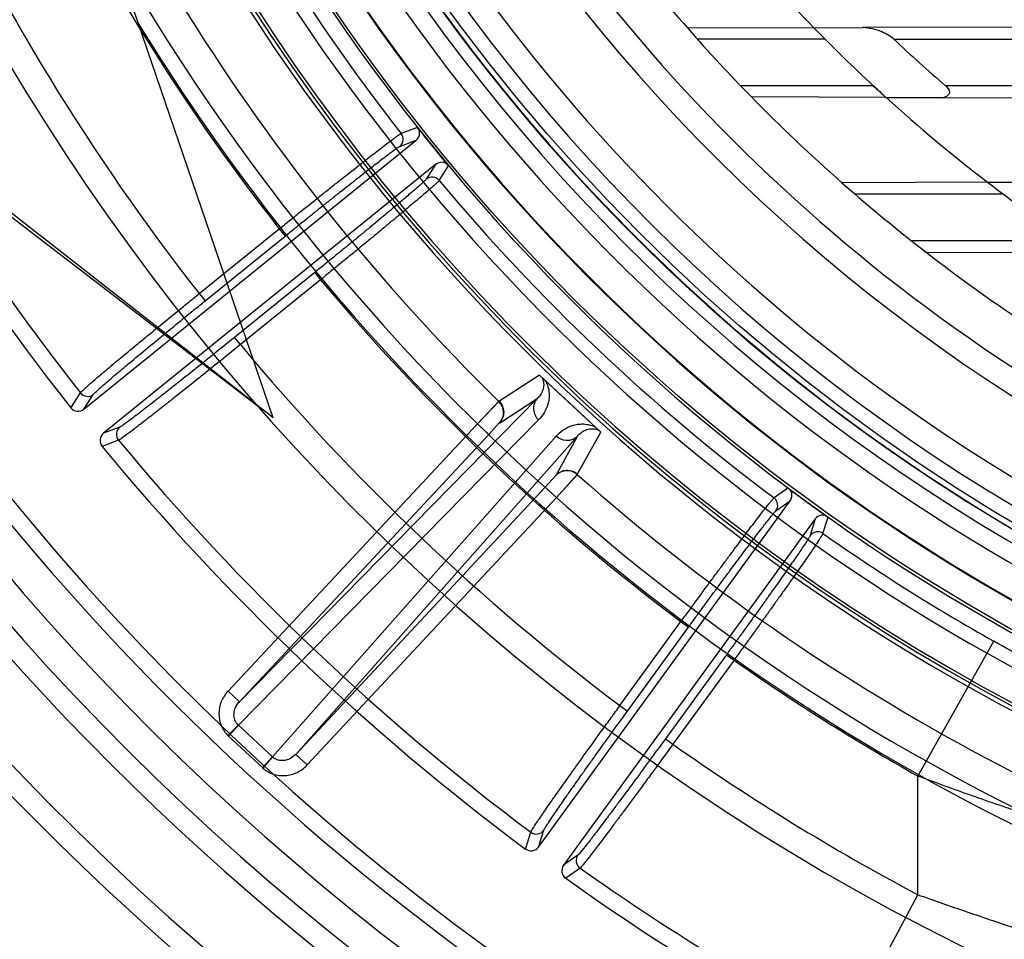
# Model space of a CAD drawing. Header units: millimetres. Extents: x 0 to 297, y 0 to 210.
# Tile 9 of 256: x 144.419 to 144.641, y 90.61 to 90.817. Entities that reach past the tile are written whole.
import ezdxf

# ---------------------------------------------------------------- set-up
doc = ezdxf.new("R2010")
doc.units = ezdxf.units.MM
doc.header["$LTSCALE"] = 16.335
doc.layers.get('0').update_dxf_attribs({"linetype": 'CONTINUOUS'})
for name, color, linetype in [('01_GLOBAL', 7, 'CONTINUOUS'), ('INTFCLR_144815', 7, 'CONTINUOUS'), ('INTFCLR_72935', 7, 'CONTINUOUS')]:
    doc.layers.add(name, color=color, linetype=linetype)

msp = doc.modelspace()

# ---------------------------------------------------------------- linework, layer by layer
at = {"color": 7, "linetype": 'Continuous'}
msp.add_circle((145.8748034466, 92.1344639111), 2.66, dxfattribs=at)
at = {"color": 9, "linetype": 'Continuous'}
msp.add_arc((145.8748034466, 92.1344639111), 2.6259090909, 182.9674534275, 267.0325465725, dxfattribs=at)
at = {"layer": '01_GLOBAL', "color": 7, "linetype": 'Continuous'}
msp.add_circle((145.8748034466, 92.1344639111), 2.695, dxfattribs=at)
at = {"layer": 'INTFCLR_144815', "color": 6, "linetype": 'Continuous'}
for p, q in [((144.4759151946, 90.727499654), (144.4413174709, 90.8287682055)), ((144.3857626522, 90.7966936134), (144.4721979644, 90.73040850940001)), ((144.4759151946, 90.727499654), (144.3867578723, 90.79726820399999)), ((144.508851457, 90.7925554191), (144.50844793, 90.7931089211)), ((144.4332022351, 90.7294754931), (144.5081980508, 90.7902059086)), ((144.5126032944, 90.7847658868), (144.4375963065, 90.7240264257)), ((144.5150373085, 90.784916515), (144.5154947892, 90.78440670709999)), ((144.5926805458, 90.71123584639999), (144.5921475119, 90.71166604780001)), ((144.5358315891, 90.6305831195), (144.5926575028, 90.70879727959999)), ((144.598320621, 90.704682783), (144.541487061, 90.6264580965)), ((144.6006327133, 90.70545824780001), (144.6012065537, 90.7050842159))]:
    msp.add_line(p, q, dxfattribs=at)
at = {"layer": 'INTFCLR_144815', "color": 9, "linetype": 'Continuous'}
for p, q in [((144.50844793, 90.7931089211), (144.5048285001, 90.7917500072)), ((144.5045003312, 90.7888232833), (144.5081980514, 90.7902059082)), ((144.5126032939, 90.7847658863), (144.5104820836, 90.7814364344)), ((144.5134130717, 90.7811489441), (144.515494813, 90.7844067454)), ((144.4592275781, 90.7555641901), (144.4773068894, 90.7702045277)), ((144.4773068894, 90.7702045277), (144.4786282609, 90.7685727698)), ((144.4605489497, 90.75393243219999), (144.4786282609, 90.7685727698)), ((144.4852949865, 90.7603400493), (144.4671998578, 90.74568690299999)), ((144.4852949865, 90.7603400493), (144.486616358, 90.7587082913)), ((144.486616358, 90.7587082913), (144.4685212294, 90.7440551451)), ((144.4592275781, 90.7555641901), (144.4605489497, 90.75393243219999)), ((144.4685212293, 90.7440551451), (144.4671998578, 90.74568690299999)), ((144.5360566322, 90.73716260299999), (144.5268839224, 90.7312088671)), ((144.4302337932, 90.72980296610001), (144.4323798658, 90.7331606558)), ((144.4332022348, 90.7294754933), (144.4353492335, 90.7328258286)), ((144.5355454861, 90.7318567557), (144.4682807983, 90.66340698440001)), ((144.5269935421, 90.72632547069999), (144.5355454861, 90.7318567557)), ((144.535840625, 90.7270414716), (144.4680728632, 90.65807976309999)), ((144.5245861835, 90.7237871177), (144.526977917, 90.72636659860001)), ((144.4413172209, 90.72542783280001), (144.4375963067, 90.7240264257)), ((144.522026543, 90.726174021), (144.4657211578, 90.6657938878)), ((144.522026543, 90.726174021), (144.5245861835, 90.7237871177)), ((144.5445840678, 90.7147032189), (144.5498834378, 90.7242688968)), ((144.4410239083, 90.72245789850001), (144.4372960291, 90.72105890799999)), ((144.4682807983, 90.66340698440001), (144.5245861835, 90.7237871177)), ((144.4757354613, 90.65093427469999), (144.5398019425, 90.7233474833)), ((144.4810352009, 90.6515133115), (144.5446260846, 90.72338896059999)), ((144.5446260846, 90.72338896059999), (144.539704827, 90.7144720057)), ((144.539704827, 90.7144720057), (144.5373405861, 90.7118934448)), ((144.5373405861, 90.7118934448), (144.4810352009, 90.6515133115)), ((144.5399002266, 90.70950654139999), (144.5373405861, 90.7118934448)), ((144.5921475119, 90.71166604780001), (144.5890031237, 90.70941666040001)), ((144.4835948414, 90.64912640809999), (144.5399002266, 90.70950654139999)), ((144.5894436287, 90.7065047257), (144.5926575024, 90.7087972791)), ((144.5983206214, 90.7046827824), (144.5971334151, 90.7009177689)), ((144.60003894, 90.7013986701), (144.6012065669, 90.7050842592)), ((144.5542177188, 90.66251848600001), (144.5679956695, 90.6814822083)), ((144.5559163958, 90.661284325), (144.5696943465, 90.6802480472)), ((144.5679956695, 90.6814822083), (144.5696943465, 90.6802480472)), ((144.6214636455, 90.64661794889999), (144.6385905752, 90.6770861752)), ((144.5782646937, 90.6740213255), (144.5644759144, 90.65504269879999)), ((144.5782646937, 90.6740213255), (144.5799633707, 90.6727871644)), ((144.5799633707, 90.6727871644), (144.5661745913, 90.6538085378)), ((144.4657211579, 90.6657938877), (144.4682807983, 90.66340698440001)), ((144.5542177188, 90.66251848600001), (144.5559163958, 90.661284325)), ((144.4656828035, 90.6557715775), (144.4680100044, 90.6581397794)), ((144.4680728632, 90.65807976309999), (144.4658083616, 90.6556513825)), ((144.4680728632, 90.65807976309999), (144.4680100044, 90.6581397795)), ((144.4757354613, 90.65093427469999), (144.4680728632, 90.65807976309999)), ((144.4734709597, 90.6485058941), (144.4658083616, 90.6556513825)), ((144.5644759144, 90.65504269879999), (144.5661745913, 90.6538085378)), ((144.4757354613, 90.65093427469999), (144.4734709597, 90.6485058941)), ((144.4735996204, 90.6483890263), (144.4757997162, 90.6508757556)), ((144.4757997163, 90.6508757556), (144.4757354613, 90.65093427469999)), ((144.4810352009, 90.6515133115), (144.4835948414, 90.64912640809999)), ((144.6214636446, 90.6198154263), (144.6214636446, 90.6466179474)), ((144.5328797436, 90.6301309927), (144.534083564, 90.6339295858)), ((144.5358315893, 90.6305831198), (144.5370382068, 90.6343748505)), ((144.5447185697, 90.6287749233), (144.5414870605, 90.62645809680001)), ((144.5452041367, 90.62583012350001), (144.5419652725, 90.62351382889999)), ((144.605092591, 90.5889344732), (144.6214636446, 90.6198154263))]:
    msp.add_line(p, q, dxfattribs=at)
at = {"layer": 'INTFCLR_144815', "color": 7, "linetype": 'Continuous'}
for p, q in [((144.5498833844, 90.72426883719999), (144.5360564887, 90.7371626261)), ((144.5429699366, 90.7307157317), (144.5360564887, 90.7371626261)), ((144.526968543, 90.73134992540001), (144.5220265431, 90.726174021)), ((144.522026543, 90.726174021), (144.5268838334, 90.7312089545)), ((144.5498833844, 90.72426883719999), (144.5429699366, 90.7307157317)), ((144.5399002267, 90.70950654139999), (144.5446196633, 90.71474668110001)), ((144.5445840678, 90.7147032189), (144.5399002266, 90.70950654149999))]:
    msp.add_line(p, q, dxfattribs=at)
at = {"layer": 'INTFCLR_144815', "color": 6, "linetype": 'Continuous'}
for radius in [0.4466793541, 0.4256665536]:
    msp.add_circle((144.8596077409, 91.07026820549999), radius, dxfattribs=at)
for centre, radius, start, end in [((144.8596077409, 91.07026820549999), 0.6157754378, 313.9937911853, 154.5150993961), ((144.8596077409, 91.07026820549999), 0.5947754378, 312.9543589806, 154.5144414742), ((144.8596077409, 91.07026820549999), 0.5751005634, 108.7136429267, 257.7559644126), ((144.8596077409, 91.07026820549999), 0.4627266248, 45.0000000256, 314.9999999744), ((144.8596077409, 91.07026820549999), 0.4618985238, 44.999999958, 315.000000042), ((144.8596077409, 91.07026820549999), 0.461229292, 44.99999997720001, 315.0000000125), ((144.8596077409, 91.07026820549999), 0.4472794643, 47.86578076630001, 312.1342192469), ((144.8596077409, 91.07026820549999), 0.4408857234, 45.72777364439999, 314.2722263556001), ((144.8596077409, 91.07026820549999), 0.4268887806, 45.6663486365, 314.3336513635), ((144.8596077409, 91.07026820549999), 0.427, 190.6326298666, 247.7397281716), ((144.8596077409, 91.07026820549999), 0.4169682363, 205.6072723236, 244.3927276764), ((144.8596077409, 91.07026820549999), 0.3959554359, 207.0737153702, 242.9262846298), ((144.8599207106, 91.0696204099), 0.54782, 204.5122890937, 218.3386713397), ((144.8596077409, 91.07026820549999), 0.5947754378, 205.4855585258, 293.0456409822), ((144.8596077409, 91.07026820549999), 0.6157754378, 205.4849006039, 292.0062088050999), ((144.8596077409, 91.07026820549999), 0.4473594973, 218.2829108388, 219.7170891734), ((144.5031756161, 90.7904534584), 0.002100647, 309.0980464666, 38.1112069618), ((144.5118012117, 90.77980173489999), 0.002100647, 39.88922391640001, 128.9019536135), ((144.4318798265, 90.73110671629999), 0.0020998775, 218.3808656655, 309.0311725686), ((144.4389170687, 90.7223937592), 0.0020999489, 128.9714788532, 219.4698665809), ((144.8599207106, 91.0696204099), 0.54782, 219.5142520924, 233.3456460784), ((144.8596077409, 91.07026820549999), 0.4473594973, 233.2829108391, 234.7170891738), ((144.5877421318, 90.7077364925), 0.002100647, 324.0980465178, 53.1112069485), ((144.5988306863, 90.69968018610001), 0.002100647, 54.8892238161, 143.9019537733), ((144.5341320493, 90.6318164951), 0.002099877, 233.3878338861, 324.0311753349), ((144.5431853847, 90.6252229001), 0.0020999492, 143.9714820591, 234.4768307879), ((144.8599207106, 91.0696204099), 0.54782, 234.5212267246, 248.35715705)]:
    msp.add_arc(centre, radius, start, end, dxfattribs=at)
at = {"layer": 'INTFCLR_144815', "color": 9, "linetype": 'Continuous'}
for centre, radius, start, end in [((144.8596077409, 91.07026820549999), 0.4820383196, 52.2436298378, 307.7563701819), ((144.8596077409, 91.07026820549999), 0.5712784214, 125.9035433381, 247.5002459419), ((144.8596077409, 91.07026820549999), 0.4540564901, 52.5411294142, 307.4588705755), ((144.8596077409, 91.07026820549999), 0.44073522, 45.7280221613, 314.2719778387), ((144.8596077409, 91.07026820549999), 0.4337362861, 45.73034182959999, 314.2696581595), ((144.8596076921, 91.0702682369), 0.5153551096, 125.9035433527, 247.5002459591), ((144.8596077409, 91.07026820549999), 0.4297215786, 128.4841463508, 246.0405071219), ((144.859607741, 91.07026820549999), 0.47504355, 198.4596803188, 225.5403197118), ((144.8596077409, 91.07026820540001), 0.4510440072, 204.8664382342, 218.1335617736), ((144.8596077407, 91.07026820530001), 0.4859960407, 204.8720266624, 218.1279733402), ((144.8599207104, 91.0696204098), 0.5091034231, 204.7515083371, 218.0887233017), ((144.8599207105, 91.0696204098), 0.5440554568, 204.6484090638, 218.201512), ((144.8596077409, 91.07026820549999), 0.5830188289, 203.8266800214, 313.0809380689), ((144.8596077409, 91.07026820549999), 0.590019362, 203.8278898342, 312.5732768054), ((144.8596077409, 91.07026820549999), 0.6110177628, 203.8266800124, 319.1799903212), ((144.8596077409, 91.07026820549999), 0.4856448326, 211.4870912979, 246.040507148), ((144.8596077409, 91.07026820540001), 0.4510440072, 219.8664382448, 233.1335617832), ((144.8596077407, 91.07026820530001), 0.4859960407, 219.8720266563, 233.1279733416), ((144.8599207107, 91.0696204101), 0.5091034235, 219.7536127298, 233.0962001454), ((144.4340301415, 90.7344606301), 0.0021007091, 218.2286241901, 308.8994333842), ((144.4426420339, 90.7237976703), 0.0021007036, 129.100336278, 219.6239978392), ((144.8599207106, 91.0696204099), 0.544055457, 219.6503858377, 233.208535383), ((144.8596077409, 91.07026820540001), 0.4750435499, 228.4596802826, 255.5403196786), ((144.8596077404, 91.0702682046), 0.4510440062, 234.8664381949, 240.6586020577), ((144.8596077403, 91.07026820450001), 0.4859960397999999, 234.8720266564, 240.6586020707), ((144.4703373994, 90.6605081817), 0.006640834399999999, 225.5003209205, 227.0000047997), ((144.859920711, 91.0696204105), 0.509103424, 234.7610892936, 242.0704016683), ((144.4780000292, 90.65336272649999), 0.006640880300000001, 226.9999997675, 228.4996732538), ((144.535340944, 90.635612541), 0.0021007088, 233.2356274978, 323.8994442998), ((144.5464201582, 90.6275431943), 0.0021007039, 144.1003473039, 234.6310018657), ((144.8599207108, 91.0696204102), 0.5440554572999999, 234.6574089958, 242.0704016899)]:
    msp.add_arc(centre, radius, start, end, dxfattribs=at)
at = {"layer": 'INTFCLR_144815', "color": 7, "linetype": 'Continuous'}
for centre, start, end in [((144.5244322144, 90.7287108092), 317.0375709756, 45.5365050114), ((144.5422630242, 90.71208331), 48.4614531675, 136.9624284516)]:
    msp.add_arc(centre, 0.0035001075, start, end, dxfattribs=at)
at = {"layer": 'INTFCLR_144815', "color": 6, "linetype": 'Continuous'}
for points, knots in [([(144.4773068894, 90.7702045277), (144.4780776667, 90.7708275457), (144.4796208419, 90.7720728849), (144.4819307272, 90.77393162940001), (144.484220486, 90.77576894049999), (144.4864567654, 90.7775580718), (144.4886155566, 90.77927927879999), (144.4906824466, 90.7809214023), (144.4926532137, 90.7824814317), (144.4945176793, 90.78395134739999), (144.4962561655, 90.78531554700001), (144.4978563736, 90.7865641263), (144.4993091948, 90.7876905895), (144.5006098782, 90.78869090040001), (144.5017466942, 90.7895577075), (144.5027114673, 90.79027988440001), (144.5034927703, 90.79086246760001), (144.5041770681, 90.7913323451), (144.5045843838, 90.79165344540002), (144.5048285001, 90.7917500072)], [0, 0, 0, 0, 0.0850492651, 0.1701690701, 0.2544288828, 0.3369797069, 0.415932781, 0.4913591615, 0.5635131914, 0.6316257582, 0.6951004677, 0.7531483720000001, 0.8058019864, 0.8528569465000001, 0.8939622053, 0.928463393, 0.9563192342, 0.9774719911, 1, 1, 1, 1]), ([(144.5081980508, 90.7902059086), (144.5084500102, 90.790409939), (144.5089962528, 90.79110246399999), (144.5090313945, 90.79206029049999), (144.5088514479, 90.79255541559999)], [0, 0, 0, 0, 0.3809658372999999, 1, 1, 1, 1]), ([(144.5150373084, 90.78491651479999), (144.5147628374, 90.78508784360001), (144.5139297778, 90.78537799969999), (144.5130132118, 90.785097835), (144.5126032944, 90.7847658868)], [0, 0, 0, 0, 0.3801956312, 1, 1, 1, 1]), ([(144.5134130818, 90.7811489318), (144.5132609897, 90.78091959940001), (144.5128362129, 90.7805691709), (144.5121944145, 90.7799606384), (144.5114143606, 90.77927798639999), (144.5104634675, 90.778448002), (144.5093407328, 90.7774849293), (144.5080547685, 90.776390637), (144.5066116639, 90.7751721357), (144.5050275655, 90.7738426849), (144.5033160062, 90.7724140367), (144.5014884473, 90.77089529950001), (144.4995521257, 90.7692924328), (144.4975245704, 90.76762000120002), (144.4954262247, 90.76589518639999), (144.4932800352, 90.7641367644), (144.491094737, 90.762351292), (144.4888706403, 90.76053903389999), (144.4873731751, 90.7593223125), (144.486616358, 90.7587082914)], [0, 0, 0, 0, 0.0236146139, 0.0463538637, 0.0762315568, 0.112430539, 0.154715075, 0.2031505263, 0.2573373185, 0.3167930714, 0.3806188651, 0.4486563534, 0.5207089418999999, 0.5963276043, 0.674203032, 0.7538026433, 0.8344246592, 0.9163675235, 1, 1, 1, 1]), ([(144.5926575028, 90.70879727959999), (144.5928480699, 90.70905956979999), (144.5931964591, 90.7098698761), (144.5929825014, 90.71080416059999), (144.5926805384, 90.7112358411)], [0, 0, 0, 0, 0.3809657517, 1, 1, 1, 1]), ([(144.5679956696, 90.6814822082), (144.5685789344, 90.6822834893), (144.5697472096, 90.6838857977), (144.571497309, 90.6862790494), (144.573233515, 90.68864638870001), (144.5749305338, 90.6909533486), (144.5765702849, 90.6931746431), (144.5781417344, 90.6952957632), (144.579641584, 90.69731270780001), (144.5810620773, 90.6992150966), (144.5823882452, 90.70098276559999), (144.5836107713, 90.7026029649), (144.5847225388, 90.7040670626), (144.5857200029, 90.70536993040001), (144.5865937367, 90.7065014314), (144.5873387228, 90.7074487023), (144.58794262, 90.7082136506), (144.5884819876, 90.7088446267), (144.5887923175, 90.7092602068), (144.5890031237, 90.70941666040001)], [0, 0, 0, 0, 0.0850492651, 0.1701690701, 0.2544288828, 0.3369797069, 0.415932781, 0.4913591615, 0.5635131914, 0.6316257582, 0.6951004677, 0.7531483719, 0.8058019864, 0.8528569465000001, 0.8939622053, 0.928463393, 0.9563192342, 0.9774719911, 1, 1, 1, 1]), ([(144.6006327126, 90.70545824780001), (144.6003232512, 90.7055527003), (144.5994434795, 90.7056173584), (144.5986306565, 90.70510951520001), (144.598320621, 90.704682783)], [0, 0, 0, 0, 0.3801952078, 1, 1, 1, 1]), ([(144.600038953, 90.701398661), (144.5999513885, 90.70113774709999), (144.5996317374, 90.70068926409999), (144.5991692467, 90.6999352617), (144.5985923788, 90.69907386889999), (144.5978886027, 90.69802591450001), (144.5970533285, 90.6968049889), (144.5960933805, 90.695413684), (144.5950142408, 90.69386237), (144.5938279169, 90.69216784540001), (144.5925452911, 90.69034611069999), (144.5911741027, 90.68840756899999), (144.589719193, 90.6863589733), (144.5881940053, 90.68421935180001), (144.5866133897, 90.6820099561), (144.5849953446, 90.6797558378), (144.5833465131, 90.6774654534), (144.5816671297, 90.6751391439), (144.5805355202, 90.6735761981), (144.5799633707, 90.6727871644)], [0, 0, 0, 0, 0.0236174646, 0.0463597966, 0.0762413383, 0.112444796, 0.1547358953, 0.2031690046, 0.2575052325, 0.3169006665, 0.3806782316, 0.4486967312, 0.5206642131, 0.5963013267, 0.6741808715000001, 0.7537853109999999, 0.8344129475, 0.9163615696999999, 1, 1, 1, 1])]:
    msp.add_open_spline(points, degree=3, knots=knots, dxfattribs=at)
at = {"layer": 'INTFCLR_144815', "color": 9, "linetype": 'Continuous'}
for points, knots in [([(144.4786282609, 90.7685727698), (144.479346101, 90.769154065), (144.4807778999, 90.7703117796), (144.48291604, 90.7720353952), (144.4850270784, 90.7737318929), (144.4870952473, 90.7753886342), (144.4891051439, 90.776993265), (144.4910424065, 90.7785343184), (144.4928936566, 90.7800011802), (144.4946461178, 90.78138371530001), (144.4962872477, 90.7826720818), (144.4978052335, 90.783856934), (144.4991890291, 90.784929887), (144.5004291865, 90.78588310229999), (144.5015165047, 90.78671122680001), (144.5024446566, 90.7874046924), (144.50320258, 90.7879690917), (144.503867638, 90.788422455), (144.5042635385, 90.7887347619), (144.5045003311, 90.7888232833)], [0, 0, 0, 0, 0.08432267, 0.1680898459, 0.2507128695, 0.3315559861, 0.4099994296, 0.4854968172, 0.5575372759, 0.6256198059, 0.6892684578, 0.7480054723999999, 0.8014118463, 0.8491164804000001, 0.8908026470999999, 0.9261630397, 0.9549373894, 0.9769222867, 1, 1, 1, 1]), ([(144.5104820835, 90.7814364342), (144.5103459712, 90.78122276), (144.5099573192, 90.78089986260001), (144.5093746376, 90.7803427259), (144.5086643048, 90.77971816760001), (144.507792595, 90.77895414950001), (144.5067561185, 90.7780624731), (144.5055653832, 90.77704719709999), (144.50422758, 90.77591624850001), (144.5027525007, 90.7746773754), (144.5011507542, 90.7733397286), (144.499433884, 90.771912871), (144.4976138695, 90.7704068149), (144.495703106, 90.76883180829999), (144.4937151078, 90.7671990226), (144.4916648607, 90.7655207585), (144.4895680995, 90.7638098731), (144.4874400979, 90.762078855), (144.4860118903, 90.7609205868), (144.4852949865, 90.7603400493)], [0, 0, 0, 0, 0.0231275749, 0.0451535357, 0.0739556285, 0.1093267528, 0.1510233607, 0.1987508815, 0.2521830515, 0.3109402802, 0.3746024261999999, 0.4426883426, 0.5147332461, 0.5902585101, 0.6687402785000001, 0.7495811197, 0.8321331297, 0.9157872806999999, 1, 1, 1, 1]), ([(144.432379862, 90.7331606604), (144.4325605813, 90.73343228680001), (144.4330715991, 90.7338423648), (144.4338403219, 90.734564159), (144.4352349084, 90.7357705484), (144.4369129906, 90.73721053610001), (144.4385738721, 90.7386090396), (144.4396890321, 90.7395441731), (144.4416088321, 90.7411485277), (144.4436107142, 90.7428083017), (144.4456913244, 90.7445248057), (144.4472121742, 90.745776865), (144.4500039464, 90.74806836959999), (144.4528492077, 90.75039017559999), (144.4553472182, 90.75242061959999), (144.457067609, 90.7538167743), (144.4583622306, 90.7548647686), (144.4592275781, 90.7555641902)], [0, 0, 0, 0, 0.0279848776, 0.0550497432, 0.090869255, 0.1859202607, 0.2448529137, 0.2770844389, 0.3107592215, 0.4594581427, 0.5001431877, 0.5421235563, 0.6284328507, 0.8099506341, 0.8571271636, 0.9045593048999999, 1, 1, 1, 1]), ([(144.4353492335, 90.7328258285), (144.4355148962, 90.733084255), (144.43599586, 90.7334717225), (144.4367150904, 90.7341537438), (144.4380230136, 90.7352920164), (144.4395972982, 90.73664929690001), (144.4411558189, 90.7379674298), (144.442202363, 90.7388486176), (144.4440042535, 90.7403601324), (144.4458833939, 90.7419236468), (144.447836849, 90.74354013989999), (144.4492648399, 90.74471912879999), (144.4518864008, 90.74687658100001), (144.4545582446, 90.74906251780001), (144.4569042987, 90.75097378), (144.4585201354, 90.7522878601), (144.4597361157, 90.7532742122), (144.4605489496, 90.75393243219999)], [0, 0, 0, 0, 0.0280090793, 0.05508402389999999, 0.09090385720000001, 0.1859566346, 0.2448900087, 0.2771208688, 0.3107936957, 0.459488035, 0.5001712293, 0.5421496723, 0.628455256, 0.8099624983, 0.857135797, 0.9045651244, 1, 1, 1, 1]), ([(144.4671998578, 90.74568690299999), (144.4655936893, 90.74438625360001), (144.4632005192, 90.7424547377), (144.460414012, 90.740217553), (144.4588547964, 90.73896917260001), (144.4566425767, 90.7372013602), (144.4541508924, 90.7352194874), (144.4517196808, 90.7332996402), (144.4504297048, 90.7322852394), (144.4487357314, 90.7309571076), (144.4471241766, 90.7297029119), (144.4455936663, 90.72852600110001), (144.4447592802, 90.72789011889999), (144.4436117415, 90.7270092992), (144.442404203, 90.7261741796), (144.4416080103, 90.72553740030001), (144.4413172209, 90.72542783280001)], [0, 0, 0, 0, 0.188595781, 0.280635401, 0.3260860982, 0.3708629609, 0.5390432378, 0.6166100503, 0.6535472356, 0.6887928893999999, 0.8130342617, 0.8398996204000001, 0.8649579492, 0.9087980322, 0.9716436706, 1, 1, 1, 1]), ([(144.4685212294, 90.7440551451), (144.4668136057, 90.74267020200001), (144.4642694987, 90.74061319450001), (144.4613076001, 90.7382302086), (144.459650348, 90.73690034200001), (144.4572991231, 90.7350170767), (144.4546509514, 90.7329056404), (144.4520676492, 90.7308594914), (144.4506970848, 90.7297782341), (144.4488974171, 90.7283624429), (144.4471856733, 90.727024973), (144.4455602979, 90.7257695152), (144.4446742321, 90.72509107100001), (144.443455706, 90.7241519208), (144.4421745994, 90.723257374), (144.4413310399, 90.72257937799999), (144.4410239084, 90.7224578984)], [0, 0, 0, 0, 0.1886067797, 0.2806526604, 0.3261051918, 0.3708838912, 0.5390713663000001, 0.6166417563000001, 0.6535799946, 0.6888254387, 0.8130686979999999, 0.8399336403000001, 0.8649915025, 0.908831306, 0.9716672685, 1, 1, 1, 1]), ([(144.5365385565, 90.7367130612), (144.5367872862, 90.73632219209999), (144.5371163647, 90.7353139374), (144.5368981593, 90.7338821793), (144.5363010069, 90.7327041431), (144.5358120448, 90.7321166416), (144.5355454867, 90.7318567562)], [0, 0, 0, 0, 0.261142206, 0.5731677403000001, 0.790160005, 1, 1, 1, 1]), ([(144.5373437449, 90.7359621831), (144.5378575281, 90.7350778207), (144.5382763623, 90.733612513), (144.5382032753, 90.73176873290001), (144.537894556, 90.73026796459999), (144.537172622, 90.7286265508), (144.5363139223, 90.72752312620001), (144.5358406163, 90.7270414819)], [0, 0, 0, 0, 0.3172302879, 0.4504430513, 0.570800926, 0.7905518, 1, 1, 1, 1]), ([(144.5355454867, 90.7318567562), (144.5352632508, 90.73155232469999), (144.5347946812, 90.73078633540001), (144.5346043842, 90.7294243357), (144.5349699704, 90.72808003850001), (144.5355225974, 90.72733959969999), (144.535840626, 90.72704147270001)], [0, 0, 0, 0, 0.2341584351, 0.4914350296, 0.7541194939, 1, 1, 1, 1]), ([(144.5398019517, 90.7233474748), (144.5402523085, 90.72385157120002), (144.5412901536, 90.724789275), (144.5428776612, 90.7256208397), (144.5443494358, 90.7260336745), (144.5461826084, 90.72623600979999), (144.5476757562, 90.7259211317), (144.5485962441, 90.7254691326)], [0, 0, 0, 0, 0.2096610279, 0.4295009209, 0.5490376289, 0.6819346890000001, 1, 1, 1, 1]), ([(144.5446260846, 90.72338896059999), (144.5448669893, 90.72367328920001), (144.5454187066, 90.7242024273), (144.546448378, 90.7248154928), (144.5478177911, 90.7251876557), (144.5488863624, 90.724997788), (144.549401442, 90.724718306)], [0, 0, 0, 0, 0.210222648, 0.4274669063, 0.669421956, 1, 1, 1, 1]), ([(144.5446260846, 90.72338896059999), (144.5443420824, 90.72308617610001), (144.5435565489, 90.72252507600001), (144.5425898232, 90.7223522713), (144.5420667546, 90.72238037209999)], [0, 0, 0, 0, 0.4421221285, 1, 1, 1, 1]), ([(144.5696943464, 90.6802480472), (144.5702372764, 90.6809953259), (144.5713206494, 90.6824841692), (144.5729398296, 90.6847024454), (144.5745398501, 90.6868875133), (144.5761087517, 90.689023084), (144.5776348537, 90.6910932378), (144.5791072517, 90.6930831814), (144.5805157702, 90.6949792), (144.5818506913, 90.6967681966), (144.5831024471, 90.69843741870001), (144.5842620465, 90.69997478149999), (144.5853209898, 90.7013693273), (144.5862721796, 90.70261103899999), (144.587108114, 90.70369236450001), (144.5878251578, 90.7046024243), (144.5884111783, 90.7053437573), (144.588936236, 90.7059538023), (144.5892378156, 90.7063579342), (144.5894436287, 90.7065047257)], [0, 0, 0, 0, 0.0843226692, 0.1680898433, 0.2507128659, 0.3315559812, 0.4099994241, 0.4854968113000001, 0.557537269, 0.6256197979, 0.6892684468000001, 0.748005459, 0.8014118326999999, 0.8491164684, 0.8908026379, 0.9261630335, 0.9549373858, 0.9769222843, 1, 1, 1, 1]), ([(144.5971334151, 90.7009177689), (144.5970572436, 90.70067614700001), (144.5967654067, 90.7002636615), (144.596346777, 90.6995746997), (144.5958222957, 90.6987875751), (144.5951780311, 90.69782397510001), (144.5944076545, 90.6966944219), (144.5935202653, 90.69540555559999), (144.5925207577, 90.6939668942), (144.5914165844, 90.6923884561), (144.5902156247, 90.690681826), (144.5889265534, 90.6888592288), (144.5875583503, 90.6869334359), (144.5861203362, 90.6849175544), (144.5846226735, 90.68282587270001), (144.5830766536, 90.680674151), (144.5814941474, 90.6784788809), (144.5798866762, 90.6762560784), (144.5788069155, 90.6747676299), (144.5782646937, 90.6740213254)], [0, 0, 0, 0, 0.0231275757, 0.0451535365, 0.0739556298, 0.1093267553, 0.1510233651, 0.1987508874, 0.2521830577, 0.3109402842, 0.3746024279, 0.4426883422, 0.5147332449, 0.5902585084, 0.6687402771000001, 0.7495811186, 0.8321331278, 0.9157872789, 1, 1, 1, 1]), ([(144.6927084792, 90.6529998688), (144.6910801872, 90.65350279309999), (144.687482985, 90.6546831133), (144.6833900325, 90.6561566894), (144.6803773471, 90.6572969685), (144.6782078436, 90.6581350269), (144.6742471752, 90.6597111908), (144.6683875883, 90.6621789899), (144.6630435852, 90.6645919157), (144.6593737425, 90.6663186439), (144.6568631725, 90.6675195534), (144.6524415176, 90.6696867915), (144.6461165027, 90.6729370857), (144.6411016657, 90.6756746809), (144.6385905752, 90.6770861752)], [0, 0, 0, 0, 0.086164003, 0.1913817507, 0.2199129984, 0.2490305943, 0.3089705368, 0.4354328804, 0.5704564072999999, 0.6053936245, 0.6404926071, 0.7111645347, 0.8543563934, 1, 1, 1, 1]), ([(144.4680100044, 90.6581397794), (144.4676889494, 90.65845529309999), (144.4671757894, 90.65926183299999), (144.4669833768, 90.66070381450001), (144.467352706, 90.66217123), (144.4679283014, 90.6630307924), (144.4682807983, 90.66340698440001)], [0, 0, 0, 0, 0.2329766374, 0.4761332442, 0.7331775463, 1, 1, 1, 1]), ([(144.5340835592, 90.63392958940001), (144.5341878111, 90.63423873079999), (144.5345752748, 90.6347670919), (144.535130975, 90.6356632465), (144.5361657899, 90.63718946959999), (144.5374139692, 90.6390147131), (144.5386562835, 90.6407954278), (144.5394914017, 90.6419873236), (144.5409305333, 90.6440338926), (144.5424345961, 90.6461552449), (144.5440000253, 90.6483517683), (144.5451449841, 90.6499547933), (144.5472485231, 90.6528907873), (144.5493958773, 90.655869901), (144.5512832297, 90.65847770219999), (144.5525836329, 90.6602715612), (144.5535628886, 90.6616189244), (144.5542177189, 90.66251848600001)], [0, 0, 0, 0, 0.0279845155, 0.0550492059, 0.09086855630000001, 0.185919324, 0.2448519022, 0.2770834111, 0.3107581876, 0.4594571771, 0.5001422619, 0.5421226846, 0.6284321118, 0.8099502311, 0.8571268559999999, 0.9045590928, 1, 1, 1, 1]), ([(144.5370382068, 90.6343748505), (144.5371313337, 90.63466734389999), (144.5374956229, 90.63516608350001), (144.5380138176, 90.6360110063), (144.5389825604, 90.6374489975), (144.5401519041, 90.63916747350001), (144.5413161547, 90.6408440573), (144.5420989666, 90.6419660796), (144.5434482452, 90.64389244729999), (144.5448586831, 90.6458890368), (144.5463271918, 90.64795603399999), (144.5474013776, 90.6494644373), (144.5493752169, 90.6522268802), (144.5513902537, 90.65502985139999), (144.5531616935, 90.65748318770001), (144.5543823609, 90.6591706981), (144.5553016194, 90.6604381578), (144.5559163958, 90.661284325)], [0, 0, 0, 0, 0.0280086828, 0.0550834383, 0.0909030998, 0.1859556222, 0.2448889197, 0.277119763, 0.3107925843, 0.4594869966, 0.5001702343, 0.542148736, 0.6284544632, 0.8099620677, 0.8571354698, 0.9045649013, 1, 1, 1, 1]), ([(144.5644759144, 90.65504269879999), (144.5632611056, 90.6533706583), (144.561449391, 90.6508855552), (144.5593368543, 90.6480033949), (144.5581538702, 90.6463939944), (144.55647457, 90.6441138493), (144.5545807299, 90.6415546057), (144.5527292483, 90.6390709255), (144.5517457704, 90.6377572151), (144.5504532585, 90.63603589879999), (144.5492212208, 90.6344073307), (144.5480474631, 90.6328743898), (144.5474060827, 90.63204421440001), (144.5465256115, 90.63089639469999), (144.5455753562, 90.62977718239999), (144.5449710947, 90.62895602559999), (144.5447185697, 90.6287749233)], [0, 0, 0, 0, 0.1885953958, 0.2806348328, 0.3260854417, 0.3708622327, 0.5390422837, 0.6166090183, 0.6535461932, 0.6887918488, 0.8130332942, 0.8398986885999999, 0.8649570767, 0.9087973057, 0.9716432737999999, 1, 1, 1, 1]), ([(144.5661745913, 90.6538085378), (144.5648836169, 90.6520288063), (144.562958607, 90.649383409), (144.5607144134, 90.64631500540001), (144.5594578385, 90.6446015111), (144.5576741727, 90.64217385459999), (144.5556627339, 90.63944894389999), (144.5536970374, 90.63680389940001), (144.5526530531, 90.6354047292), (144.5512811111, 90.633571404), (144.5499738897, 90.6318364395), (144.5487288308, 90.63020307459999), (144.5480485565, 90.629318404), (144.5471146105, 90.628095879), (144.5461087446, 90.6269001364), (144.5454693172, 90.6260270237), (144.5452041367, 90.62583012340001)], [0, 0, 0, 0, 0.1886064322, 0.2806521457, 0.3261045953, 0.3708832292, 0.5390704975, 0.6166408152, 0.6535790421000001, 0.6888244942, 0.8130678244, 0.8399328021, 0.8649907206, 0.9088306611, 0.9716669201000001, 1, 1, 1, 1]), ([(144.4781143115, 90.6500961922), (144.4777615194, 90.6500794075), (144.4769233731, 90.6501580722), (144.4761561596, 90.6505603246), (144.4757997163, 90.6508757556)], [0, 0, 0, 0, 0.4259614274, 1, 1, 1, 1]), ([(144.4810352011, 90.6515133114), (144.480684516, 90.6511354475), (144.479798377, 90.65044534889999), (144.4787003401, 90.6501238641), (144.4781143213, 90.65009627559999)], [0, 0, 0, 0, 0.4677243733, 1, 1, 1, 1]), ([(144.6830479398, 90.6267918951), (144.6823792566, 90.626971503), (144.6779768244, 90.62816214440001), (144.6696351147, 90.6305182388), (144.6609870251, 90.633132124), (144.6550465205, 90.6350019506), (144.6509942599, 90.6362981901), (144.64386797, 90.6386323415), (144.6336659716, 90.64213270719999), (144.6255353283, 90.6450910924), (144.6214636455, 90.64661794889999)], [0, 0, 0, 0, 0.032094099, 0.2113971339, 0.4017659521, 0.4508435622, 0.5000751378, 0.5989756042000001, 0.7984316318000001, 1, 1, 1, 1]), ([(144.6214636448, 90.6198154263), (144.624813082, 90.61863028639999), (144.6315029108, 90.6162980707), (144.6390422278, 90.61373161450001), (144.644056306, 90.6120518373), (144.6473682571, 90.6109485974), (144.653068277, 90.60906777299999), (144.6610677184, 90.60647355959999), (144.6683888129, 90.6041497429), (144.6724823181, 90.6028659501), (144.6734425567, 90.6025657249)], [0, 0, 0, 0, 0.1946117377, 0.3880600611, 0.4362337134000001, 0.484260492, 0.5792724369, 0.765009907, 0.9448920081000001, 1, 1, 1, 1])]:
    msp.add_open_spline(points, degree=3, knots=knots, dxfattribs=at)
at = {"layer": 'INTFCLR_144815', "color": 7, "linetype": 'Continuous'}
for points, knots in [([(144.5269247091, 90.73124749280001), (144.5273933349, 90.7307877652), (144.5279770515, 90.7297329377), (144.5280122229, 90.7278958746), (144.5274502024, 90.7268146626), (144.5269935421, 90.72632547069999)], [0, 0, 0, 0, 0.3652834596, 0.6276282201, 1, 1, 1, 1]), ([(144.5446196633, 90.71474668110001), (144.5441283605, 90.71518210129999), (144.5430353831, 90.7156908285), (144.5412003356, 90.71559775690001), (144.5401609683, 90.71496168), (144.539704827, 90.7144720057)], [0, 0, 0, 0, 0.365286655, 0.6276297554, 1, 1, 1, 1])]:
    msp.add_open_spline(points, degree=3, knots=knots, dxfattribs=at)
at = {"layer": 'INTFCLR_144815', "color": 9, "linetype": 'Continuous'}
for points in [[(144.5420667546, 90.72238037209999), (144.541247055, 90.7224244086), (144.5404037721, 90.7227892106), (144.5398019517, 90.7233474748)], [(144.4657211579, 90.6657938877), (144.4650740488, 90.66509965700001), (144.4640378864, 90.66347328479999), (144.463485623, 90.6606743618), (144.4640167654, 90.6579285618), (144.4650405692, 90.656402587), (144.4656828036, 90.6557715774)], [(144.4735996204, 90.6483890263), (144.4742740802, 90.64779258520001), (144.4758674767, 90.64687738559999), (144.4786437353, 90.6465392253), (144.4813973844, 90.64728528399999), (144.4829472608, 90.64843261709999), (144.4835948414, 90.64912640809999)]]:
    msp.add_open_spline(points, degree=3, dxfattribs=at)
at = {"layer": 'INTFCLR_72935', "color": 9, "linetype": 'Continuous'}
for p, q in [((144.5980073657, 90.8156050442), (144.5695065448, 90.8155055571)), ((144.6705863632, 90.81585839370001), (144.6090843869, 90.81564371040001)), ((144.6005507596, 90.81301820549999), (144.5717099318, 90.81301820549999)), ((144.616072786, 90.81301820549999), (144.6976929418, 90.81301820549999)), ((144.6114182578, 90.8025182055), (144.5814483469, 90.8025182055)), ((144.7168637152, 90.8025182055), (144.6277391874, 90.8025182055)), ((144.6143011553, 90.79987449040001), (144.5839135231, 90.7999805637)), ((144.6262404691, 90.7998328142), (144.6947175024, 90.7995937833)), ((144.637205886, 90.7807418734), (144.6043221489, 90.78062708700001)), ((144.640797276, 90.77801820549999), (144.6073129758, 90.77801820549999)), ((144.6555721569, 90.7675182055), (144.6200140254, 90.7675182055)), ((144.6597934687, 90.7647156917), (144.6234342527, 90.7648426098))]:
    msp.add_line(p, q, dxfattribs=at)
at = {"layer": 'INTFCLR_72935', "color": 6, "linetype": 'Continuous'}
for p, q in [((144.5980073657, 90.8156050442), (144.6090843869, 90.81564371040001)), ((144.6143011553, 90.79987449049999), (144.6262404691, 90.7998328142)), ((144.637205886, 90.7807418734), (144.6503313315, 90.78078769))]:
    msp.add_line(p, q, dxfattribs=at)
at = {"layer": 'INTFCLR_72935', "color": 7, "linetype": 'Continuous'}
for p, q in [((144.6123621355, 90.8016463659), (144.6114182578, 90.8025182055)), ((144.6200140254, 90.7675182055), (144.6211002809, 90.7666617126)), ((144.6211002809, 90.7666617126), (144.6234342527, 90.7648426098))]:
    msp.add_line(p, q, dxfattribs=at)
at = {"layer": 'INTFCLR_72935', "color": 6, "linetype": 'Continuous'}
for centre, radius, start, end in [((144.8596077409, 91.07026820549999), 0.4224162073, 90, 270.0000000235), ((144.8596077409, 91.07026820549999), 0.4014439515, 90, 270.0000000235), ((144.8596077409, 91.07026820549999), 0.3860864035, 221.2891321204, 224.4326480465), ((144.8596077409, 91.07026820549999), 0.3650864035, 224.2301428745, 227.1711821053), ((144.8581151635, 91.0702168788), 0.3531793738, 226.7388897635, 229.2853896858), ((144.8596077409, 91.07026820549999), 0.3860864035, 228.60750313, 231.6422147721), ((144.8596077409, 91.07026820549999), 0.3650864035, 232.4700577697, 236.0223614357)]:
    msp.add_arc(centre, radius, start, end, dxfattribs=at)
at = {"layer": 'INTFCLR_72935', "color": 9, "linetype": 'Continuous'}
for centre, radius, start, end in [((144.8596077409, 91.07026820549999), 0.2950858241, 202.4933176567, 269.9999999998), ((144.8596077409, 91.07026820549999), 0.3860864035, 217.5274422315, 221.2891321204), ((144.8596077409, 91.07026820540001), 0.3650864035, 220.1235459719, 224.2301428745), ((144.8596077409, 91.07026820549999), 0.3860864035, 224.4326480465, 228.60750313), ((144.8596077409, 91.07026820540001), 0.3650864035, 227.7850563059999, 232.4700577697), ((144.8596077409, 91.07026820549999), 0.3860864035, 232.2866422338, 236.2445876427)]:
    msp.add_arc(centre, radius, start, end, dxfattribs=at)
at = {"layer": 'INTFCLR_72935', "color": 7, "linetype": 'Continuous'}
for centre, radius, start, end in [((144.8596077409, 91.07026820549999), 0.3650864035, 227.1711821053, 227.7850563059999), ((144.7405799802, 90.939563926), 0.1883068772, 227.4670255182, 227.8865144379), ((144.8596077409, 91.07026820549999), 0.3860864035, 231.6422147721, 232.2866422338), ((144.8593920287, 91.0699914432), 0.3857355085, 231.8464244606, 232.2868423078)]:
    msp.add_arc(centre, radius, start, end, dxfattribs=at)
at = {"layer": 'INTFCLR_72935', "color": 6, "linetype": 'Continuous'}
for points, knots in [([(144.8596077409, 90.8094559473), (144.854407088, 90.80924255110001), (144.8439902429, 90.80912786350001), (144.828386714, 90.8098896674), (144.8128285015, 90.8115885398), (144.7973228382, 90.81423088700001), (144.781960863, 90.81781675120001), (144.7670751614, 90.8222569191), (144.7525170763, 90.8275512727), (144.7382922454, 90.83369501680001), (144.724230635, 90.84080335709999), (144.710626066, 90.8487463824), (144.6975336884, 90.857490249), (144.6849968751, 90.86700292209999), (144.673061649, 90.8772490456), (144.6617667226, 90.8881937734), (144.6511557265, 90.89979284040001), (144.6412646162, 90.9120064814), (144.6321346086, 90.92478038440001), (144.6237919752, 90.9380731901), (144.616263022, 90.9518421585), (144.6095763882, 90.96603451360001), (144.6037584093, 90.9805900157), (144.5988258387, 90.99546107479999), (144.5947929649, 91.01060185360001), (144.5916739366, 91.0259603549), (144.5894810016, 91.0414781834), (144.5882225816, 91.05709262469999), (144.5879021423, 91.0727383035), (144.5885180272, 91.0883599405), (144.5900653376, 91.1039060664), (144.5925382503, 91.11933028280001), (144.5959280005, 91.1345791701), (144.6002229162, 91.1495991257), (144.60540645, 91.16433218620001), (144.6114576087, 91.1787205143), (144.6183513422, 91.19271053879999), (144.6260640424, 91.2062590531), (144.6345645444, 91.21931334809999), (144.6438211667, 91.2318281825), (144.653798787, 91.2437608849), (144.664470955, 91.2550806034), (144.6757913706, 91.2657374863), (144.6877258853, 91.2757018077), (144.7002256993, 91.28493397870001), (144.7132490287, 91.29340276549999), (144.7267436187, 91.30107676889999), (144.7406478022, 91.3079244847), (144.7546275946, 91.3138061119), (144.7682413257, 91.3186334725), (144.7808833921, 91.3223696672), (144.7923287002, 91.3251629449), (144.8025232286, 91.327200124), (144.812205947, 91.32876083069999), (144.8222144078, 91.329999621), (144.8333420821, 91.3309229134), (144.8459498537, 91.33139737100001), (144.8548566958, 91.3312754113), (144.8596077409, 91.3310804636)], [0, 0, 0, 0, 0.0185657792, 0.0371317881, 0.0556907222, 0.0743562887, 0.09320238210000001, 0.1119235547, 0.1297297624, 0.1484268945, 0.1671582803, 0.1858963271, 0.2045840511, 0.2232805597, 0.2419956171, 0.2606571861, 0.279345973, 0.2980347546, 0.3166822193, 0.3353169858, 0.3539795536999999, 0.37262367, 0.3912431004, 0.4098577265, 0.4284753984, 0.447098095, 0.4657246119, 0.4843422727, 0.5029402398, 0.5215093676, 0.5400730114, 0.5586323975, 0.5771953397, 0.5957586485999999, 0.6143210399, 0.632871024, 0.6514010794, 0.6699183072, 0.6884459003, 0.706933, 0.7254083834, 0.7438943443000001, 0.7623915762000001, 0.7808313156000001, 0.7993174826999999, 0.8177867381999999, 0.836209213, 0.8546573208, 0.8730372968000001, 0.8902751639, 0.9061519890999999, 0.920037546, 0.9322836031, 0.9432240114, 0.9550134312, 0.9682465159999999, 0.9830392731, 1, 1, 1, 1]), ([(144.8596077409, 90.8018563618), (144.8569734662, 90.80174412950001), (144.8517012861, 90.8015973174), (144.8437902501, 90.80161030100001), (144.8358829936, 90.80185645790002), (144.8279864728, 90.8023355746), (144.8201075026, 90.8030472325), (144.812252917, 90.80399081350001), (144.8044295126, 90.8051655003), (144.7966440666, 90.8065702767), (144.7889033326, 90.8082039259), (144.7812140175, 90.810065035), (144.7735827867, 90.81215199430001), (144.7660162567, 90.814462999), (144.7585209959, 90.8169960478), (144.7511035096, 90.8197489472), (144.7437702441, 90.8227193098), (144.7365275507, 90.825904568), (144.7293816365, 90.8293020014), (144.7223387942, 90.83290863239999), (144.7154050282, 90.8367213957), (144.7085865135, 90.8407369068), (144.7018889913, 90.8449517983), (144.6953185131, 90.8493622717), (144.6888806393, 90.8539645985), (144.6825811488, 90.85875464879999), (144.6764253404, 90.8637283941), (144.6704187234, 90.86888138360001), (144.6645663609, 90.87420927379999), (144.6588734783, 90.8797073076), (144.6533448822, 90.88537084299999), (144.6479855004, 90.89119483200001), (144.6427998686, 90.8971743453), (144.6377925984, 90.9033040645), (144.632967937, 90.9095787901), (144.6283301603, 90.9159929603), (144.6238832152, 90.9225411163), (144.6196310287, 90.9292174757), (144.6155772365, 90.93601633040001), (144.6117254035, 90.9429317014), (144.6080788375, 90.9499576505), (144.6046407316, 90.95708802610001), (144.6014140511, 90.96431667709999), (144.5984016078, 90.9716373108), (144.5956060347, 90.97904351), (144.5938884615, 90.9840339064), (144.5930666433, 90.9865410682)], [0, 0, 0, 0, 0.0227205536, 0.0454410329, 0.06816134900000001, 0.09088163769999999, 0.1136018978, 0.1363221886, 0.1590426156, 0.1817632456, 0.2044840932, 0.2272051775, 0.2499266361, 0.2726484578, 0.2953706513, 0.3180932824, 0.3408163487, 0.3635397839, 0.3862638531, 0.4089891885, 0.4317141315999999, 0.4544408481, 0.4771673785, 0.4998953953, 0.5226228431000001, 0.5453516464, 0.5680799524, 0.5908095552, 0.6135387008, 0.6362690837, 0.6589990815, 0.6817302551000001, 0.7044610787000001, 0.7271930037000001, 0.7499246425, 0.7726572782, 0.7953897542, 0.8181230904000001, 0.8408563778, 0.8635903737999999, 0.8863244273, 0.90905904, 0.9317938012, 0.9545290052, 0.9772643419, 1, 1, 1, 1]), ([(144.616072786, 90.81301820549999), (144.6157255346, 90.81334499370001), (144.6148395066, 90.8139755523), (144.6131982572, 90.81478709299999), (144.6112396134, 90.8154238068), (144.6097892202, 90.8156461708), (144.6090843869, 90.81564371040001)], [0, 0, 0, 0, 0.1884391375, 0.4262292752, 0.7214586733, 1, 1, 1, 1]), ([(144.6262404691, 90.7998328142), (144.6267214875, 90.7998311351), (144.6276625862, 90.7998090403), (144.6292005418, 90.8010838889), (144.628184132, 90.8021352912), (144.6277391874, 90.8025182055)], [0, 0, 0, 0, 0.3118554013, 0.6194199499, 1, 1, 1, 1])]:
    msp.add_open_spline(points, degree=3, knots=knots, dxfattribs=at)

doc.saveas('drawing.dxf')
